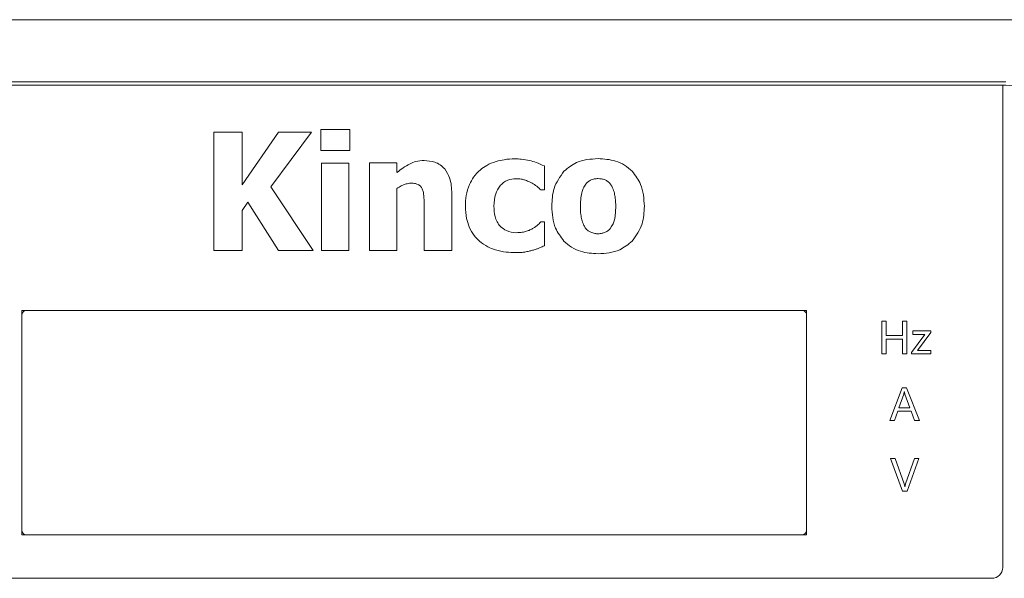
# Model space of a CAD drawing. Header units: millimetres. Extents: x -420 to 420, y -297 to 297.
# Tile 33 of 203: x -310 to -265, y 4 to 30. Entities that reach past the tile are written whole.
import ezdxf

# ---------------------------------------------------------------- set-up
doc = ezdxf.new("R2010")
doc.units = ezdxf.units.MM
doc.header["$MEASUREMENT"] = 0
doc.layers.add('layer 1', color=7, linetype='Continuous')

msp = doc.modelspace()

# ---------------------------------------------------------------- linework, layer by layer
at = {"layer": 'layer 1', "lineweight": 9}
for points in [[(-259.2094, 29.9501), (-259.2094, 29.9501), (-324.7106, 29.9501), (-324.7106, 29.9501)], [(-264.5595, 27.1), (-264.5595, 27.1), (-318.8605, 27.1), (-318.8605, 27.1)], [(-264.7095, 26.95), (-264.7095, 26.95), (-318.7105, 26.95), (-318.7105, 26.95)], [(-264.7095, 16.0998), (-264.7095, 16.0998), (-264.7095, 26.95), (-264.7095, 26.95)], [(-294.6727, 24.9126), (-294.6727, 24.9126), (-295.9961, 24.9126), (-295.9961, 24.9126)], [(-295.9961, 24.9126), (-295.9961, 24.9126), (-295.9961, 23.9358), (-295.9961, 23.9358)], [(-294.6727, 23.9358), (-294.6727, 23.9358), (-294.6727, 24.9126), (-294.6727, 24.9126)], [(-299.6048, 24.7924), (-299.6048, 24.7924), (-300.91, 24.7924), (-300.91, 24.7924)], [(-300.91, 24.7924), (-300.91, 24.7924), (-300.91, 19.3549), (-300.91, 19.3549)], [(-297.9435, 24.7924), (-297.9435, 24.7924), (-299.6048, 22.3741), (-299.6048, 22.3741)], [(-299.6048, 22.3741), (-299.6048, 22.3741), (-299.6048, 24.7924), (-299.6048, 24.7924)], [(-298.2853, 22.2693), (-298.2853, 22.2693), (-296.4323, 24.7924), (-296.4323, 24.7924)], [(-296.4323, 24.7924), (-296.4323, 24.7924), (-297.9435, 24.7924), (-297.9435, 24.7924)], [(-295.9961, 23.9358), (-295.9961, 23.9358), (-294.6727, 23.9358), (-294.6727, 23.9358)], [(-294.7093, 23.3632), (-294.7093, 23.3632), (-295.9607, 23.3632), (-295.9607, 23.3632)], [(-295.9607, 23.3632), (-295.9607, 23.3632), (-295.9607, 19.3461), (-295.9607, 19.3461)], [(-294.7093, 19.3461), (-294.7093, 19.3461), (-294.7093, 23.3632), (-294.7093, 23.3632)], [(-292.5054, 23.3726), (-292.5054, 23.3726), (-293.7599, 23.3726), (-293.7599, 23.3726)], [(-293.7599, 23.3726), (-293.7599, 23.3726), (-293.7599, 19.3461), (-293.7599, 19.3461)], [(-292.5054, 22.9283), (-292.5054, 22.9283), (-292.5054, 23.3726), (-292.5054, 23.3726)], [(-285.7399, 22.1413), (-285.7399, 22.1413), (-285.7399, 23.2324), (-285.7399, 23.2324)], [(-296.3561, 19.3549), (-296.3561, 19.3549), (-298.2853, 22.2693), (-298.2853, 22.2693)], [(-292.5054, 19.3461), (-292.5054, 19.3461), (-292.5054, 22.2001), (-292.5054, 22.2001)], [(-285.9037, 22.1413), (-285.9037, 22.1413), (-285.7399, 22.1413), (-285.7399, 22.1413)], [(-289.9878, 19.3461), (-289.9878, 19.3461), (-289.9878, 21.9675), (-289.9878, 21.9675)], [(-299.6048, 21.1923), (-299.6048, 21.1923), (-299.3488, 21.5651), (-299.3488, 21.5651)], [(-299.3488, 21.5651), (-299.3488, 21.5651), (-297.9327, 19.3549), (-297.9327, 19.3549)], [(-291.2496, 21.3433), (-291.2496, 21.3433), (-291.2496, 19.3461), (-291.2496, 19.3461)], [(-299.6048, 19.3549), (-299.6048, 19.3549), (-299.6048, 21.1923), (-299.6048, 21.1923)], [(-285.7399, 20.6617), (-285.7399, 20.6617), (-285.9037, 20.6617), (-285.9037, 20.6617)], [(-285.7399, 19.5705), (-285.7399, 19.5705), (-285.7399, 20.6617), (-285.7399, 20.6617)], [(-300.91, 19.3549), (-300.91, 19.3549), (-299.6048, 19.3549), (-299.6048, 19.3549)], [(-297.9327, 19.3549), (-297.9327, 19.3549), (-296.3561, 19.3549), (-296.3561, 19.3549)], [(-295.9607, 19.3461), (-295.9607, 19.3461), (-294.7093, 19.3461), (-294.7093, 19.3461)], [(-293.7599, 19.3461), (-293.7599, 19.3461), (-292.5054, 19.3461), (-292.5054, 19.3461)], [(-291.2496, 19.3461), (-291.2496, 19.3461), (-289.9878, 19.3461), (-289.9878, 19.3461)], [(-309.7104, 16.5998), (-309.7104, 16.5998), (-309.7104, 6.2996), (-309.7104, 6.2996)], [(-273.7097, 16.5998), (-273.7097, 16.5998), (-309.7104, 16.5998), (-309.7104, 16.5998)], [(-309.7104, 16.3998), (-309.7104, 16.3998), (-309.7104, 6.4996), (-309.7104, 6.4996)], [(-273.9097, 16.5998), (-273.9097, 16.5998), (-309.5104, 16.5998), (-309.5104, 16.5998)], [(-273.7097, 6.2996), (-273.7097, 6.2996), (-273.7097, 16.5998), (-273.7097, 16.5998)], [(-273.7097, 6.4996), (-273.7097, 6.4996), (-273.7097, 16.3998), (-273.7097, 16.3998)], [(-270.2614, 16.0998), (-270.2614, 16.0998), (-270.0602, 16.0998), (-270.0602, 16.0998)], [(-270.2614, 14.5998), (-270.2614, 14.5998), (-270.2614, 16.0998), (-270.2614, 16.0998)], [(-270.0602, 16.0998), (-270.0602, 16.0998), (-270.0602, 15.4414), (-270.0602, 15.4414)], [(-269.3102, 15.4414), (-269.3102, 15.4414), (-269.3102, 16.0998), (-269.3102, 16.0998)], [(-269.3102, 16.0998), (-269.3102, 16.0998), (-269.109, 16.0998), (-269.109, 16.0998)], [(-269.109, 16.0998), (-269.109, 16.0998), (-269.109, 14.5998), (-269.109, 14.5998)], [(-264.7095, 6.7996), (-264.7095, 6.7996), (-264.7095, 16.0998), (-264.7095, 16.0998)], [(-270.0602, 15.4414), (-270.0602, 15.4414), (-269.3102, 15.4414), (-269.3102, 15.4414)], [(-268.8896, 14.6708), (-268.8896, 14.6708), (-268.2808, 15.4962), (-268.2808, 15.4962)], [(-268.8346, 15.6608), (-268.8346, 15.6608), (-268.0114, 15.6608), (-268.0114, 15.6608)], [(-268.8346, 15.4962), (-268.8346, 15.4962), (-268.8346, 15.6608), (-268.8346, 15.6608)], [(-268.2808, 15.4962), (-268.2808, 15.4962), (-268.8346, 15.4962), (-268.8346, 15.4962)], [(-268.0114, 15.5908), (-268.0114, 15.5908), (-268.6166, 14.7646), (-268.6166, 14.7646)], [(-268.0114, 15.6608), (-268.0114, 15.6608), (-268.0114, 15.5908), (-268.0114, 15.5908)], [(-270.0602, 15.2768), (-270.0602, 15.2768), (-270.0602, 14.5998), (-270.0602, 14.5998)], [(-269.3102, 15.2768), (-269.3102, 15.2768), (-270.0602, 15.2768), (-270.0602, 15.2768)], [(-269.3102, 14.5998), (-269.3102, 14.5998), (-269.3102, 15.2768), (-269.3102, 15.2768)], [(-270.0602, 14.5998), (-270.0602, 14.5998), (-270.2614, 14.5998), (-270.2614, 14.5998)], [(-269.109, 14.5998), (-269.109, 14.5998), (-269.3102, 14.5998), (-269.3102, 14.5998)], [(-268.8896, 14.5998), (-268.8896, 14.5998), (-268.8896, 14.6708), (-268.8896, 14.6708)], [(-268.0114, 14.5998), (-268.0114, 14.5998), (-268.8896, 14.5998), (-268.8896, 14.5998)], [(-268.6166, 14.7646), (-268.6166, 14.7646), (-268.0114, 14.7646), (-268.0114, 14.7646)], [(-268.0114, 14.7646), (-268.0114, 14.7646), (-268.0114, 14.5998), (-268.0114, 14.5998)], [(-269.8864, 11.5497), (-269.8864, 11.5497), (-269.3194, 13.0498), (-269.3194, 13.0498)], [(-269.2494, 12.7618), (-269.2494, 12.7618), (-269.4732, 12.1351), (-269.4732, 12.1351)], [(-269.3194, 13.0498), (-269.3194, 13.0498), (-269.1182, 13.0498), (-269.1182, 13.0498)], [(-269.2206, 12.867), (-269.2206, 12.867), (-269.2254, 12.867), (-269.2254, 12.867)], [(-268.9716, 12.1351), (-268.9716, 12.1351), (-269.1974, 12.7618), (-269.1974, 12.7618)], [(-269.1182, 13.0498), (-269.1182, 13.0498), (-268.5328, 11.5497), (-268.5328, 11.5497)], [(-269.5238, 11.9705), (-269.5238, 11.9705), (-269.667, 11.5497), (-269.667, 11.5497)], [(-268.904, 11.9705), (-268.904, 11.9705), (-269.5238, 11.9705), (-269.5238, 11.9705)], [(-269.4732, 12.1351), (-269.4732, 12.1351), (-268.9716, 12.1351), (-268.9716, 12.1351)], [(-268.7524, 11.5497), (-268.7524, 11.5497), (-268.904, 11.9705), (-268.904, 11.9705)], [(-269.667, 11.5497), (-269.667, 11.5497), (-269.8864, 11.5497), (-269.8864, 11.5497)], [(-268.5328, 11.5497), (-268.5328, 11.5497), (-268.7524, 11.5497), (-268.7524, 11.5497)], [(-269.859, 9.7997), (-269.859, 9.7997), (-269.6396, 9.7997), (-269.6396, 9.7997)], [(-269.3102, 8.2997), (-269.3102, 8.2997), (-269.859, 9.7997), (-269.859, 9.7997)], [(-269.6396, 9.7997), (-269.6396, 9.7997), (-269.23, 8.6347), (-269.23, 8.6347)], [(-269.162, 8.6367), (-269.162, 8.6367), (-268.7614, 9.7997), (-268.7614, 9.7997)], [(-268.5602, 9.7997), (-268.5602, 9.7997), (-269.0908, 8.2997), (-269.0908, 8.2997)], [(-268.7614, 9.7997), (-268.7614, 9.7997), (-268.5602, 9.7997), (-268.5602, 9.7997)], [(-269.0908, 8.2997), (-269.0908, 8.2997), (-269.3102, 8.2997), (-269.3102, 8.2997)], [(-269.1996, 8.5009), (-269.1996, 8.5009), (-269.195, 8.5009), (-269.195, 8.5009)], [(-264.7095, 4.7996), (-264.7095, 4.7996), (-264.7095, 6.7996), (-264.7095, 6.7996)], [(-273.9097, 6.2996), (-273.7993, 6.2996), (-273.7097, 6.3892), (-273.7097, 6.4996)], [(-309.7104, 6.2996), (-309.7104, 6.2996), (-273.7097, 6.2996), (-273.7097, 6.2996)], [(-309.5104, 6.2996), (-309.5104, 6.2996), (-273.9097, 6.2996), (-273.9097, 6.2996)], [(-265.2095, 4.2996), (-264.9335, 4.2996), (-264.7095, 4.5236), (-264.7095, 4.7996)], [(-318.2105, 4.2996), (-318.2105, 4.2996), (-265.2095, 4.2996), (-265.2095, 4.2996)]]:
    msp.add_open_spline(points, degree=3, dxfattribs=at)
for points, knots in [([(-261.7094, 23.95), (-261.7094, 24.7458), (-262.0257, 25.5088), (-262.5883, 26.0714), (-262.5883, 26.0714), (-263.1509, 26.634), (-263.9139, 26.95), (-264.7095, 26.95)], [0, 0, 0, 0, 0.3333333, 0.3333333, 0.3333333, 0.3333333, 1, 1, 1, 1]), ([(-287.0967, 23.5602), (-287.2609, 23.554), (-287.4253, 23.5478), (-287.5865, 23.5218), (-287.5865, 23.5218), (-287.7111, 23.5018), (-287.8339, 23.4702), (-287.9569, 23.4386)], [0, 0, 0, 0, 0.3333333, 0.3333333, 0.3333333, 0.3333333, 1, 1, 1, 1]), ([(-286.4201, 23.482), (-286.5459, 23.507), (-286.6717, 23.5322), (-286.7989, 23.545), (-286.7989, 23.545), (-286.8975, 23.555), (-286.9971, 23.5576), (-287.0967, 23.5602)], [0, 0, 0, 0, 0.3333333, 0.3333333, 0.3333333, 0.3333333, 1, 1, 1, 1]), ([(-283.2751, 23.5708), (-283.6199, 23.548), (-283.9649, 23.5254), (-284.2627, 23.3888), (-284.2627, 23.3888), (-284.4707, 23.2932), (-284.6557, 23.1422), (-284.8409, 22.9909)], [0, 0, 0, 0, 0.3333333, 0.3333333, 0.3333333, 0.3333333, 1, 1, 1, 1]), ([(-281.708, 22.9871), (-281.8192, 23.0872), (-281.9304, 23.1872), (-282.0552, 23.268), (-282.0552, 23.268), (-282.1838, 23.3512), (-282.3268, 23.414), (-282.4736, 23.4576), (-282.4736, 23.4576), (-282.7326, 23.5346), (-283.0039, 23.5528), (-283.2751, 23.5708)], [0, 0, 0, 0, 0.25, 0.25, 0.25, 0.25, 0.5, 0.5, 0.5, 0.5, 1, 1, 1, 1]), ([(-291.9044, 23.337), (-292.0176, 23.2734), (-292.1306, 23.2098), (-292.2368, 23.1362), (-292.2368, 23.1362), (-292.3298, 23.072), (-292.4176, 23.0001), (-292.5054, 22.9283)], [0, 0, 0, 0, 0.3333333, 0.3333333, 0.3333333, 0.3333333, 1, 1, 1, 1]), ([(-291.257, 23.484), (-291.3852, 23.477), (-291.5134, 23.47), (-291.6354, 23.4378), (-291.6354, 23.4378), (-291.7274, 23.4138), (-291.816, 23.3754), (-291.9044, 23.337)], [0, 0, 0, 0, 0.3333333, 0.3333333, 0.3333333, 0.3333333, 1, 1, 1, 1]), ([(-290.3146, 23.0948), (-290.3796, 23.1614), (-290.4446, 23.228), (-290.5196, 23.2822), (-290.5196, 23.2822), (-290.5954, 23.337), (-290.6814, 23.3792), (-290.7704, 23.4086), (-290.7704, 23.4086), (-290.9264, 23.46), (-291.0918, 23.472), (-291.257, 23.484)], [0, 0, 0, 0, 0.25, 0.25, 0.25, 0.25, 0.5, 0.5, 0.5, 0.5, 1, 1, 1, 1]), ([(-289.9878, 21.9675), (-289.9972, 22.2149), (-290.0064, 22.4621), (-290.0904, 22.6847), (-290.0904, 22.6847), (-290.1444, 22.8283), (-290.2296, 22.9615), (-290.3146, 23.0948)], [0, 0, 0, 0, 0.3333333, 0.3333333, 0.3333333, 0.3333333, 1, 1, 1, 1]), ([(-288.6744, 23.0624), (-288.7866, 22.9533), (-288.8988, 22.8445), (-288.988, 22.7187), (-288.988, 22.7187), (-289.0614, 22.6153), (-289.1194, 22.5005), (-289.1772, 22.3859)], [0, 0, 0, 0, 0.3333333, 0.3333333, 0.3333333, 0.3333333, 1, 1, 1, 1]), ([(-287.9569, 23.4386), (-288.1037, 23.3868), (-288.2508, 23.3352), (-288.3848, 23.26), (-288.3848, 23.26), (-288.4862, 23.2032), (-288.5804, 23.1328), (-288.6744, 23.0624)], [0, 0, 0, 0, 0.3333333, 0.3333333, 0.3333333, 0.3333333, 1, 1, 1, 1]), ([(-285.7399, 23.2324), (-285.8655, 23.2912), (-285.9911, 23.3498), (-286.1217, 23.3952), (-286.1217, 23.3952), (-286.2193, 23.429), (-286.3197, 23.4556), (-286.4201, 23.482)], [0, 0, 0, 0, 0.3333333, 0.3333333, 0.3333333, 0.3333333, 1, 1, 1, 1]), ([(-287.7893, 22.3039), (-287.7365, 22.3619), (-287.6837, 22.4199), (-287.6221, 22.4679), (-287.6221, 22.4679), (-287.5617, 22.5149), (-287.4927, 22.5523), (-287.4207, 22.5783), (-287.4207, 22.5783), (-287.2979, 22.6225), (-287.1663, 22.6333), (-287.0345, 22.6441)], [0, 0, 0, 0, 0.25, 0.25, 0.25, 0.25, 0.5, 0.5, 0.5, 0.5, 1, 1, 1, 1]), ([(-287.0345, 22.6441), (-286.9581, 22.6417), (-286.8815, 22.6395), (-286.8065, 22.6275), (-286.8065, 22.6275), (-286.7521, 22.6187), (-286.6985, 22.6047), (-286.6447, 22.5907)], [0, 0, 0, 0, 0.3333333, 0.3333333, 0.3333333, 0.3333333, 1, 1, 1, 1]), ([(-286.6447, 22.5907), (-286.5829, 22.5703), (-286.5209, 22.5499), (-286.4613, 22.5243), (-286.4613, 22.5243), (-286.4173, 22.5053), (-286.3747, 22.4835), (-286.3319, 22.4615)], [0, 0, 0, 0, 0.3333333, 0.3333333, 0.3333333, 0.3333333, 1, 1, 1, 1]), ([(-284.8409, 22.9909), (-285.0199, 22.7373), (-285.1989, 22.4839), (-285.2913, 22.2011), (-285.2913, 22.2011), (-285.3747, 21.9451), (-285.3871, 21.6651), (-285.3993, 21.3851)], [0, 0, 0, 0, 0.3333333, 0.3333333, 0.3333333, 0.3333333, 1, 1, 1, 1]), ([(-283.5875, 22.5985), (-283.6395, 22.5719), (-283.6915, 22.5453), (-283.7359, 22.5091), (-283.7359, 22.5091), (-283.7759, 22.4765), (-283.8097, 22.4363), (-283.8435, 22.3961)], [0, 0, 0, 0, 0.3333333, 0.3333333, 0.3333333, 0.3333333, 1, 1, 1, 1]), ([(-283.2751, 22.6521), (-283.3365, 22.6499), (-283.3981, 22.6475), (-283.4579, 22.6355), (-283.4579, 22.6355), (-283.5017, 22.6267), (-283.5445, 22.6125), (-283.5875, 22.5985)], [0, 0, 0, 0, 0.3333333, 0.3333333, 0.3333333, 0.3333333, 1, 1, 1, 1]), ([(-282.9501, 22.5921), (-283.0071, 22.6115), (-283.0639, 22.6307), (-283.1225, 22.6405), (-283.1225, 22.6405), (-283.1725, 22.6491), (-283.2237, 22.6507), (-283.2751, 22.6521)], [0, 0, 0, 0, 0.3333333, 0.3333333, 0.3333333, 0.3333333, 1, 1, 1, 1]), ([(-282.6938, 22.3773), (-282.736, 22.4289), (-282.7782, 22.4807), (-282.83, 22.5203), (-282.83, 22.5203), (-282.8668, 22.5483), (-282.9084, 22.5703), (-282.9501, 22.5921)], [0, 0, 0, 0, 0.3333333, 0.3333333, 0.3333333, 0.3333333, 1, 1, 1, 1]), ([(-281.1518, 21.3851), (-281.1732, 21.7339), (-281.1946, 22.0829), (-281.326, 22.3889), (-281.326, 22.3889), (-281.4176, 22.6021), (-281.5628, 22.7947), (-281.708, 22.9871)], [0, 0, 0, 0, 0.3333333, 0.3333333, 0.3333333, 0.3333333, 1, 1, 1, 1]), ([(-292.5054, 22.2001), (-292.4418, 22.2423), (-292.3784, 22.2845), (-292.3108, 22.3189), (-292.3108, 22.3189), (-292.2644, 22.3425), (-292.216, 22.3625), (-292.1676, 22.3823)], [0, 0, 0, 0, 0.3333333, 0.3333333, 0.3333333, 0.3333333, 1, 1, 1, 1]), ([(-292.1676, 22.3823), (-292.1096, 22.4007), (-292.0514, 22.4191), (-291.9918, 22.4287), (-291.9918, 22.4287), (-291.947, 22.4357), (-291.9012, 22.4379), (-291.8554, 22.4399)], [0, 0, 0, 0, 0.3333333, 0.3333333, 0.3333333, 0.3333333, 1, 1, 1, 1]), ([(-291.8554, 22.4399), (-291.787, 22.4383), (-291.7184, 22.4369), (-291.6528, 22.4215), (-291.6528, 22.4215), (-291.611, 22.4117), (-291.5706, 22.3965), (-291.53, 22.3811)], [0, 0, 0, 0, 0.3333333, 0.3333333, 0.3333333, 0.3333333, 1, 1, 1, 1]), ([(-291.53, 22.3811), (-291.4868, 22.3539), (-291.4436, 22.3267), (-291.4106, 22.2901), (-291.4106, 22.2901), (-291.3832, 22.2595), (-291.363, 22.2225), (-291.3426, 22.1853)], [0, 0, 0, 0, 0.3333333, 0.3333333, 0.3333333, 0.3333333, 1, 1, 1, 1]), ([(-291.3426, 22.1853), (-291.3242, 22.1297), (-291.3056, 22.0741), (-291.2934, 22.0171), (-291.2934, 22.0171), (-291.2804, 21.9555), (-291.2748, 21.8923), (-291.2692, 21.8291)], [0, 0, 0, 0, 0.3333333, 0.3333333, 0.3333333, 0.3333333, 1, 1, 1, 1]), ([(-289.1772, 22.3859), (-289.2364, 22.2157), (-289.2956, 22.0455), (-289.3262, 21.8703), (-289.3262, 21.8703), (-289.3536, 21.7127), (-289.3578, 21.5509), (-289.362, 21.3891)], [0, 0, 0, 0, 0.3333333, 0.3333333, 0.3333333, 0.3333333, 1, 1, 1, 1]), ([(-288.0561, 21.3891), (-288.0467, 21.5851), (-288.0373, 21.7813), (-287.9723, 21.9591), (-287.9723, 21.9591), (-287.9283, 22.0797), (-287.8587, 22.1917), (-287.7893, 22.3039)], [0, 0, 0, 0, 0.3333333, 0.3333333, 0.3333333, 0.3333333, 1, 1, 1, 1]), ([(-286.3319, 22.4615), (-286.2845, 22.4339), (-286.2373, 22.4063), (-286.1921, 22.3755), (-286.1921, 22.3755), (-286.1575, 22.3521), (-286.1243, 22.3267), (-286.0911, 22.3015)], [0, 0, 0, 0, 0.3333333, 0.3333333, 0.3333333, 0.3333333, 1, 1, 1, 1]), ([(-286.0911, 22.3015), (-286.0527, 22.2709), (-286.0145, 22.2403), (-285.9775, 22.2081), (-285.9775, 22.2081), (-285.9525, 22.1863), (-285.9281, 22.1637), (-285.9037, 22.1413)], [0, 0, 0, 0, 0.3333333, 0.3333333, 0.3333333, 0.3333333, 1, 1, 1, 1]), ([(-283.8435, 22.3961), (-283.8831, 22.3331), (-283.9227, 22.2701), (-283.9523, 22.2027), (-283.9523, 22.2027), (-283.9803, 22.1389), (-283.9993, 22.0713), (-284.0185, 22.0037)], [0, 0, 0, 0, 0.3333333, 0.3333333, 0.3333333, 0.3333333, 1, 1, 1, 1]), ([(-282.5264, 21.9875), (-282.5494, 22.0703), (-282.5726, 22.1531), (-282.609, 22.2297), (-282.609, 22.2297), (-282.6334, 22.2807), (-282.6636, 22.3291), (-282.6938, 22.3773)], [0, 0, 0, 0, 0.3333333, 0.3333333, 0.3333333, 0.3333333, 1, 1, 1, 1]), ([(-291.2692, 21.8291), (-291.2628, 21.7385), (-291.2566, 21.6479), (-291.2534, 21.5571), (-291.2534, 21.5571), (-291.2508, 21.4859), (-291.2502, 21.4147), (-291.2496, 21.3433)], [0, 0, 0, 0, 0.3333333, 0.3333333, 0.3333333, 0.3333333, 1, 1, 1, 1]), ([(-284.0185, 22.0037), (-284.0397, 21.8975), (-284.0609, 21.7915), (-284.0719, 21.6845), (-284.0719, 21.6845), (-284.0823, 21.5829), (-284.0835, 21.4803), (-284.0847, 21.3777)], [0, 0, 0, 0, 0.3333333, 0.3333333, 0.3333333, 0.3333333, 1, 1, 1, 1]), ([(-282.4664, 21.3777), (-282.4682, 21.5019), (-282.47, 21.6263), (-282.4852, 21.7491), (-282.4852, 21.7491), (-282.4952, 21.8291), (-282.5108, 21.9083), (-282.5264, 21.9875)], [0, 0, 0, 0, 0.3333333, 0.3333333, 0.3333333, 0.3333333, 1, 1, 1, 1]), ([(-289.362, 21.3891), (-289.3554, 21.1981), (-289.3486, 21.0071), (-289.3084, 20.8229), (-289.3084, 20.8229), (-289.2802, 20.6937), (-289.2354, 20.5679), (-289.1908, 20.4419)], [0, 0, 0, 0, 0.3333333, 0.3333333, 0.3333333, 0.3333333, 1, 1, 1, 1]), ([(-287.7707, 20.4717), (-287.8199, 20.5341), (-287.8693, 20.5965), (-287.9079, 20.6655), (-287.9079, 20.6655), (-287.9503, 20.7409), (-287.9799, 20.8239), (-288.0007, 20.9083), (-288.0007, 20.9083), (-288.0395, 21.0655), (-288.0477, 21.2273), (-288.0561, 21.3891)], [0, 0, 0, 0, 0.25, 0.25, 0.25, 0.25, 0.5, 0.5, 0.5, 0.5, 1, 1, 1, 1]), ([(-285.3993, 21.3851), (-285.3777, 21.0369), (-285.3561, 20.6885), (-285.2241, 20.3833), (-285.2241, 20.3833), (-285.1321, 20.1701), (-284.9865, 19.9779), (-284.8409, 19.7857)], [0, 0, 0, 0, 0.3333333, 0.3333333, 0.3333333, 0.3333333, 1, 1, 1, 1]), ([(-284.0847, 21.3777), (-284.0831, 21.2511), (-284.0815, 21.1247), (-284.0651, 20.9999), (-284.0651, 20.9999), (-284.0547, 20.9217), (-284.0385, 20.8441), (-284.0223, 20.7665)], [0, 0, 0, 0, 0.3333333, 0.3333333, 0.3333333, 0.3333333, 1, 1, 1, 1]), ([(-282.5252, 20.7641), (-282.5064, 20.8643), (-282.4878, 20.9645), (-282.478, 21.0657), (-282.478, 21.0657), (-282.4678, 21.1691), (-282.4672, 21.2733), (-282.4664, 21.3777)], [0, 0, 0, 0, 0.3333333, 0.3333333, 0.3333333, 0.3333333, 1, 1, 1, 1]), ([(-281.7066, 19.7857), (-281.5288, 20.0391), (-281.3508, 20.2927), (-281.2592, 20.5751), (-281.2592, 20.5751), (-281.1768, 20.8295), (-281.1642, 21.1073), (-281.1518, 21.3851)], [0, 0, 0, 0, 0.3333333, 0.3333333, 0.3333333, 0.3333333, 1, 1, 1, 1]), ([(-289.1908, 20.4419), (-289.1214, 20.3001), (-289.0522, 20.1581), (-288.958, 20.0345), (-288.958, 20.0345), (-288.8866, 19.9407), (-288.801, 19.8575), (-288.7154, 19.7741)], [0, 0, 0, 0, 0.3333333, 0.3333333, 0.3333333, 0.3333333, 1, 1, 1, 1]), ([(-287.0123, 20.1701), (-287.1771, 20.1837), (-287.3419, 20.1975), (-287.4833, 20.2647), (-287.4833, 20.2647), (-287.5875, 20.3143), (-287.6791, 20.3931), (-287.7707, 20.4717)], [0, 0, 0, 0, 0.3333333, 0.3333333, 0.3333333, 0.3333333, 1, 1, 1, 1]), ([(-286.2785, 20.3563), (-286.3319, 20.3281), (-286.3853, 20.2999), (-286.4407, 20.2771), (-286.4407, 20.2771), (-286.4893, 20.2569), (-286.5397, 20.2409), (-286.5901, 20.2247)], [0, 0, 0, 0, 0.3333333, 0.3333333, 0.3333333, 0.3333333, 1, 1, 1, 1]), ([(-286.0601, 20.5139), (-286.0971, 20.4831), (-286.1341, 20.4521), (-286.1733, 20.4243), (-286.1733, 20.4243), (-286.2073, 20.4001), (-286.2429, 20.3783), (-286.2785, 20.3563)], [0, 0, 0, 0, 0.3333333, 0.3333333, 0.3333333, 0.3333333, 1, 1, 1, 1]), ([(-285.9037, 20.6617), (-285.9305, 20.6353), (-285.9575, 20.6089), (-285.9849, 20.5831), (-285.9849, 20.5831), (-286.0097, 20.5597), (-286.0349, 20.5369), (-286.0601, 20.5139)], [0, 0, 0, 0, 0.3333333, 0.3333333, 0.3333333, 0.3333333, 1, 1, 1, 1]), ([(-284.0223, 20.7665), (-283.9993, 20.6877), (-283.9765, 20.6089), (-283.9413, 20.5357), (-283.9413, 20.5357), (-283.9181, 20.4873), (-283.8897, 20.4413), (-283.8611, 20.3955)], [0, 0, 0, 0, 0.3333333, 0.3333333, 0.3333333, 0.3333333, 1, 1, 1, 1]), ([(-283.8611, 20.3955), (-283.8207, 20.3463), (-283.7801, 20.2971), (-283.7305, 20.2597), (-283.7305, 20.2597), (-283.6923, 20.2307), (-283.6487, 20.2087), (-283.6049, 20.1867)], [0, 0, 0, 0, 0.3333333, 0.3333333, 0.3333333, 0.3333333, 1, 1, 1, 1]), ([(-282.9513, 20.1867), (-282.8954, 20.2143), (-282.8396, 20.2419), (-282.793, 20.2811), (-282.793, 20.2811), (-282.7576, 20.3111), (-282.7276, 20.3475), (-282.6976, 20.3841)], [0, 0, 0, 0, 0.3333333, 0.3333333, 0.3333333, 0.3333333, 1, 1, 1, 1]), ([(-282.6976, 20.3841), (-282.6574, 20.4481), (-282.6172, 20.5121), (-282.5872, 20.5807), (-282.5872, 20.5807), (-282.5614, 20.6395), (-282.5434, 20.7019), (-282.5252, 20.7641)], [0, 0, 0, 0, 0.3333333, 0.3333333, 0.3333333, 0.3333333, 1, 1, 1, 1]), ([(-286.5901, 20.2247), (-286.6639, 20.2073), (-286.7375, 20.1899), (-286.8123, 20.1809), (-286.8123, 20.1809), (-286.8783, 20.1729), (-286.9453, 20.1715), (-287.0123, 20.1701)], [0, 0, 0, 0, 0.3333333, 0.3333333, 0.3333333, 0.3333333, 1, 1, 1, 1]), ([(-283.6049, 20.1867), (-283.5447, 20.1655), (-283.4845, 20.1443), (-283.4225, 20.1335), (-283.4225, 20.1335), (-283.3709, 20.1245), (-283.3179, 20.1225), (-283.2651, 20.1205)], [0, 0, 0, 0, 0.3333333, 0.3333333, 0.3333333, 0.3333333, 1, 1, 1, 1]), ([(-283.2651, 20.1205), (-283.2063, 20.1245), (-283.1475, 20.1285), (-283.0907, 20.1415), (-283.0907, 20.1415), (-283.0433, 20.1523), (-282.9973, 20.1695), (-282.9513, 20.1867)], [0, 0, 0, 0, 0.3333333, 0.3333333, 0.3333333, 0.3333333, 1, 1, 1, 1]), ([(-288.7154, 19.7741), (-288.5922, 19.6817), (-288.4692, 19.5891), (-288.3338, 19.5201), (-288.3338, 19.5201), (-288.2232, 19.4637), (-288.1041, 19.4227), (-287.9853, 19.3819)], [0, 0, 0, 0, 0.3333333, 0.3333333, 0.3333333, 0.3333333, 1, 1, 1, 1]), ([(-286.2847, 19.3595), (-286.2295, 19.3757), (-286.1741, 19.3917), (-286.1201, 19.4111), (-286.1201, 19.4111), (-286.0773, 19.4265), (-286.0351, 19.4439), (-285.9931, 19.4613)], [0, 0, 0, 0, 0.3333333, 0.3333333, 0.3333333, 0.3333333, 1, 1, 1, 1]), ([(-285.9931, 19.4613), (-285.9429, 19.4829), (-285.8927, 19.5045), (-285.8425, 19.5263), (-285.8425, 19.5263), (-285.8083, 19.5411), (-285.7741, 19.5557), (-285.7399, 19.5705)], [0, 0, 0, 0, 0.3333333, 0.3333333, 0.3333333, 0.3333333, 1, 1, 1, 1]), ([(-284.8409, 19.7857), (-284.7295, 19.6857), (-284.6181, 19.5857), (-284.4929, 19.5047), (-284.4929, 19.5047), (-284.3645, 19.4217), (-284.2217, 19.3589), (-284.0749, 19.3151), (-284.0749, 19.3151), (-283.8165, 19.2381), (-283.5457, 19.2201), (-283.2751, 19.2021)], [0, 0, 0, 0, 0.25, 0.25, 0.25, 0.25, 0.5, 0.5, 0.5, 0.5, 1, 1, 1, 1]), ([(-283.2751, 19.2021), (-282.9285, 19.2247), (-282.582, 19.2473), (-282.2836, 19.3853), (-282.2836, 19.3853), (-282.0758, 19.4813), (-281.8912, 19.6335), (-281.7066, 19.7857)], [0, 0, 0, 0, 0.3333333, 0.3333333, 0.3333333, 0.3333333, 1, 1, 1, 1]), ([(-287.9853, 19.3819), (-287.8205, 19.3407), (-287.6557, 19.2997), (-287.4883, 19.2787), (-287.4883, 19.2787), (-287.3467, 19.2609), (-287.2029, 19.2575), (-287.0593, 19.2541)], [0, 0, 0, 0, 0.3333333, 0.3333333, 0.3333333, 0.3333333, 1, 1, 1, 1]), ([(-287.0593, 19.2541), (-286.9711, 19.2545), (-286.8827, 19.2551), (-286.7949, 19.2625), (-286.7949, 19.2625), (-286.7407, 19.2669), (-286.6865, 19.2741), (-286.6323, 19.2813)], [0, 0, 0, 0, 0.3333333, 0.3333333, 0.3333333, 0.3333333, 1, 1, 1, 1]), ([(-286.6323, 19.2813), (-286.5693, 19.2933), (-286.5063, 19.3053), (-286.4437, 19.3197), (-286.4437, 19.3197), (-286.3905, 19.3319), (-286.3377, 19.3457), (-286.2847, 19.3595)], [0, 0, 0, 0, 0.3333333, 0.3333333, 0.3333333, 0.3333333, 1, 1, 1, 1]), ([(-309.5104, 16.5998), (-309.5634, 16.5998), (-309.6144, 16.5788), (-309.6518, 16.5412), (-309.6518, 16.5412), (-309.6894, 16.5038), (-309.7104, 16.453), (-309.7104, 16.3998)], [0, 0, 0, 0, 0.3333333, 0.3333333, 0.3333333, 0.3333333, 1, 1, 1, 1]), ([(-273.7097, 16.3998), (-273.7097, 16.453), (-273.7309, 16.5038), (-273.7683, 16.5412), (-273.7683, 16.5412), (-273.8059, 16.5788), (-273.8567, 16.5998), (-273.9097, 16.5998)], [0, 0, 0, 0, 0.3333333, 0.3333333, 0.3333333, 0.3333333, 1, 1, 1, 1]), ([(-269.2254, 12.867), (-269.2284, 12.847), (-269.2316, 12.827), (-269.2364, 12.8074), (-269.2364, 12.8074), (-269.24, 12.792), (-269.2446, 12.777), (-269.2494, 12.7618)], [0, 0, 0, 0, 0.3333333, 0.3333333, 0.3333333, 0.3333333, 1, 1, 1, 1]), ([(-269.1974, 12.7618), (-269.2026, 12.7812), (-269.2078, 12.8006), (-269.212, 12.8202), (-269.212, 12.8202), (-269.2152, 12.8358), (-269.2178, 12.8514), (-269.2206, 12.867)], [0, 0, 0, 0, 0.3333333, 0.3333333, 0.3333333, 0.3333333, 1, 1, 1, 1]), ([(-269.23, 8.6347), (-269.2224, 8.6103), (-269.2148, 8.5857), (-269.2094, 8.5607), (-269.2094, 8.5607), (-269.2052, 8.5409), (-269.2024, 8.5209), (-269.1996, 8.5009)], [0, 0, 0, 0, 0.3333333, 0.3333333, 0.3333333, 0.3333333, 1, 1, 1, 1]), ([(-269.195, 8.5009), (-269.191, 8.5269), (-269.1868, 8.5527), (-269.1804, 8.5779), (-269.1804, 8.5779), (-269.1752, 8.5979), (-269.1686, 8.6173), (-269.162, 8.6367)], [0, 0, 0, 0, 0.3333333, 0.3333333, 0.3333333, 0.3333333, 1, 1, 1, 1]), ([(-309.7104, 6.4996), (-309.7104, 6.4466), (-309.6894, 6.3958), (-309.6518, 6.3582), (-309.6518, 6.3582), (-309.6144, 6.3208), (-309.5634, 6.2996), (-309.5104, 6.2996)], [0, 0, 0, 0, 0.3333333, 0.3333333, 0.3333333, 0.3333333, 1, 1, 1, 1])]:
    msp.add_open_spline(points, degree=3, knots=knots, dxfattribs=at)

doc.saveas('drawing.dxf')
